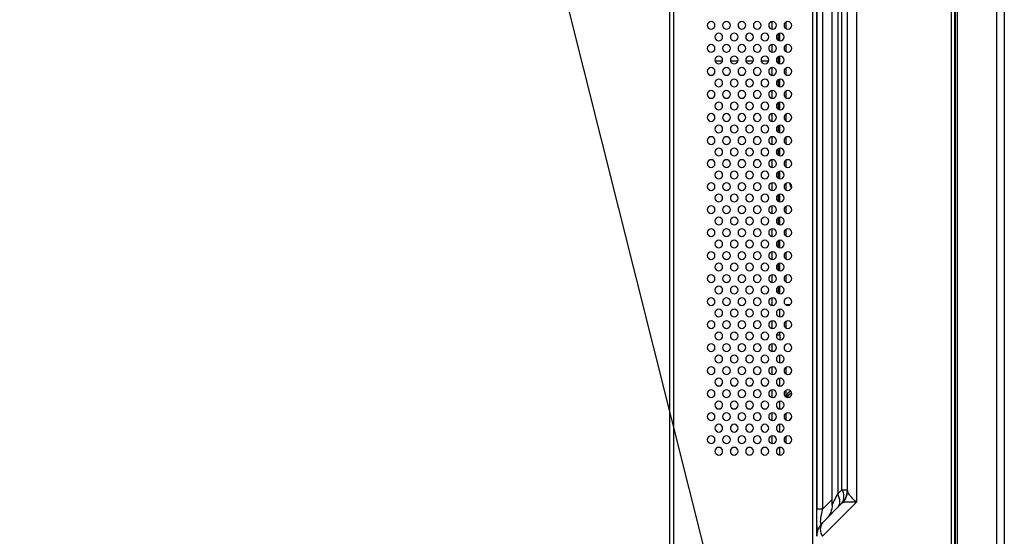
# Model space of a CAD drawing. Header units: millimetres. Extents: x 0 to 1118, y 0 to 864.
# Tile 31 of 256: x 46 to 97, y 408 to 435. Entities that reach past the tile are written whole.
import ezdxf

# ---------------------------------------------------------------- set-up
doc = ezdxf.new("R2010")
doc.units = ezdxf.units.MM
doc.dimstyles.new('SLDDIMSTYLE2', dxfattribs={"dimtxt": 0.18, "dimasz": 0.762, "dimexe": 0, "dimexo": 0.0625, "dimgap": 0, "dimtad": 0, "dimtih": 1, "dimtoh": 1, "dimdec": 0, "dimrnd": 1e-09, "dimzin": 0, "dimdsep": 46, "dimtxsty": 'Standard', "dimblk1": 'DOT', "dimblk2": 'DOT', "dimsah": 1, "dimcen": 0.09, "dimadec": 0, "dimazin": 0, "dimtfac": 0.762, "dimtdec": 0, "dimtofl": 0, "dimtmove": 0, "dimatfit": 3, "dimldrblk": 'DOT', "dimfxl": 1, "dimfrac": 2, "dimtolj": 1, "dimtzin": 0, "dimarcsym": 0})

# ---------------------------------------------------------------- blocks, each defined once
blk = doc.blocks.new('_Dot')
at = {"color": 0, "linetype": 'ByBlock', "lineweight": -2}
blk.add_line((-0.5, 0), (-1, 0), dxfattribs=at)
at = {"color": 0, "linetype": 'ByBlock', "const_width": 0.5}
blk.add_lwpolyline([(-0.25, 0, 1), (0.25, 0, 1)], format="xyb", close=True, dxfattribs=at)

msp = doc.modelspace()

# ---------------------------------------------------------------- linework, layer by layer
at = {"color": 7, "linetype": 'Continuous', "lineweight": 25}
for p, q in [((94.8919, 314.316), (94.8919, 533.588)), ((94.9319, 316.152), (94.9319, 531.752)), ((95.0319, 316.152), (95.0319, 531.752)), ((97.0719, 531.752), (97.0719, 316.152)), ((97.4719, 531.752), (97.4719, 316.152)), ((80.0319, 406.752), (80.0319, 458.4126)), ((87.4919, 406.952), (87.4919, 457.918)), ((87.6919, 409.4534), (87.6919, 455.7186)), ((87.6919, 455.6836), (87.6919, 409.4884)), ((87.9848, 455.7186), (87.9848, 409.4534)), ((88.4919, 409.6676), (88.4919, 455.5044)), ((88.7848, 454.9186), (88.7848, 410.2534)), ((88.999, 410.4676), (88.999, 454.7044)), ((89.2919, 410.4383), (89.2919, 454.7044)), ((89.7605, 454.7044), (89.7605, 409.815)), ((82.3719, 434.6156), (82.3719, 434.7405)), ((85.3719, 434.4783), (85.3719, 434.8778)), ((86.0919, 434.4994), (86.0919, 434.8566)), ((85.6919, 433.8994), (85.6919, 434.2566)), ((85.7719, 433.8783), (85.7719, 434.2778)), ((82.3719, 433.4156), (82.3719, 433.5405)), ((85.3719, 433.2783), (85.3719, 433.6778)), ((86.0919, 433.2994), (86.0919, 433.6566)), ((85.6919, 432.6994), (85.6919, 433.0566)), ((85.7719, 432.6783), (85.7719, 433.0778)), ((82.7703, 432.8109), (82.3935, 432.8109)), ((83.5703, 432.8109), (83.1935, 432.8109)), ((84.3703, 432.8109), (83.9935, 432.8109)), ((85.1703, 432.8109), (84.7935, 432.8109)), ((85.3719, 432.0783), (85.3719, 432.4778)), ((86.0919, 432.0994), (86.0919, 432.4566)), ((82.3719, 432.2156), (82.3719, 432.3405)), ((85.6919, 431.4994), (85.6919, 431.8566)), ((85.7719, 431.4783), (85.7719, 431.8778)), ((82.3719, 431.0156), (82.3719, 431.1405)), ((85.3719, 430.8783), (85.3719, 431.2778)), ((86.0919, 430.8994), (86.0919, 431.2566)), ((85.6919, 430.2994), (85.6919, 430.6566)), ((85.7719, 430.2783), (85.7719, 430.6778)), ((82.3719, 429.8156), (82.3719, 429.9405)), ((85.3719, 429.6783), (85.3719, 430.0778)), ((86.0919, 429.6994), (86.0919, 430.0566)), ((85.6919, 429.0994), (85.6919, 429.4566)), ((85.7719, 429.0783), (85.7719, 429.4778)), ((85.3719, 428.4783), (85.3719, 428.8778)), ((86.0919, 428.4994), (86.0919, 428.8566)), ((82.3719, 428.6156), (82.3719, 428.7405)), ((85.6919, 427.8994), (85.6919, 428.2566)), ((85.7719, 427.8783), (85.7719, 428.2778)), ((82.3719, 427.4156), (82.3719, 427.5405)), ((85.3719, 427.2783), (85.3719, 427.6778)), ((86.0919, 427.2994), (86.0919, 427.6566)), ((85.6919, 426.6994), (85.6919, 427.0566)), ((85.7719, 426.6783), (85.7719, 427.0778)), ((82.3719, 426.2156), (82.3719, 426.3405)), ((85.3719, 426.0783), (85.3719, 426.4778)), ((86.0919, 426.0994), (86.0919, 426.4566)), ((85.6919, 425.4994), (85.6919, 425.8566)), ((85.7719, 425.4783), (85.7719, 425.8778)), ((85.3719, 424.8783), (85.3719, 425.2778)), ((86.0919, 424.8994), (86.0919, 425.2566)), ((82.3719, 425.0156), (82.3719, 425.1405)), ((85.6919, 424.2994), (85.6919, 424.6566)), ((85.7719, 424.2783), (85.7719, 424.6778)), ((82.3719, 423.8156), (82.3719, 423.9405)), ((85.3719, 423.6783), (85.3719, 424.0778)), ((86.0919, 423.6994), (86.0919, 424.0566)), ((85.6919, 423.0994), (85.6919, 423.4566)), ((85.7719, 423.0783), (85.7719, 423.4778)), ((82.3719, 422.6156), (82.3719, 422.7405)), ((85.3719, 422.4783), (85.3719, 422.8778)), ((86.0919, 422.4994), (86.0919, 422.8566)), ((85.6919, 422.0837), (85.6919, 422.2566)), ((85.7719, 421.8783), (85.7719, 422.2778)), ((85.3719, 421.2783), (85.3719, 421.6778)), ((85.6919, 422.0837), (85.582, 422.0837)), ((85.6919, 421.8994), (85.6919, 422.0837)), ((86.0919, 421.2994), (86.0919, 421.6566)), ((82.3719, 421.4156), (82.3719, 421.5405)), ((85.6919, 420.6994), (85.6919, 421.0566)), ((85.7719, 420.6783), (85.7719, 421.0778)), ((82.3719, 420.2156), (82.3719, 420.3405)), ((85.3719, 420.0783), (85.3719, 420.4778)), ((86.0599, 420.1195), (86.3038, 420.1195)), ((86.0919, 420.0994), (86.0919, 420.1195)), ((85.7719, 419.4783), (85.7719, 419.8778)), ((82.3719, 419.0156), (82.3719, 419.1405)), ((85.3719, 418.8783), (85.3719, 419.2778)), ((86.0919, 418.8994), (86.0919, 419.2566)), ((85.7719, 418.5482), (85.7719, 418.6778)), ((85.8222, 418.6739), (85.7719, 418.6739)), ((85.3719, 417.6996), (85.3719, 418.0778)), ((85.7719, 418.5482), (85.7719, 418.2783)), ((82.3719, 417.8156), (82.3719, 417.9405)), ((85.3719, 417.6783), (85.3719, 417.6996)), ((85.7719, 417.0783), (85.7719, 417.4778)), ((82.3719, 416.6156), (82.3719, 416.7405)), ((85.3719, 416.4783), (85.3719, 416.8778)), ((86.0919, 416.4994), (86.0919, 416.8566)), ((85.7719, 415.8783), (85.7719, 416.2778)), ((82.3719, 415.4156), (82.3719, 415.5405)), ((85.3719, 415.2783), (85.3719, 415.6778)), ((86.0919, 415.2994), (86.0919, 415.6566)), ((85.7719, 414.6783), (85.7719, 415.0778)), ((85.3719, 414.0783), (85.3719, 414.4778)), ((86.0919, 414.0994), (86.0919, 414.4566)), ((82.3719, 414.2156), (82.3719, 414.3405)), ((85.7719, 413.4783), (85.7719, 413.8778)), ((82.3719, 413.0156), (82.3719, 413.1405)), ((85.3719, 412.8783), (85.3719, 413.2778)), ((86.0919, 412.8994), (86.0919, 413.2566)), ((85.7719, 412.2783), (85.7719, 412.6778)), ((88.999, 410.4676), (88.7848, 410.2534)), ((89.2782, 410.3635), (89.2919, 410.4383)), ((89.3006, 410.3881), (89.2882, 410.3544)), ((89.3069, 410.3846), (89.2919, 410.4383)), ((87.9848, 408.0392), (89.7605, 409.815)), ((88.999, 409.7605), (87.9848, 408.7463))]:
    msp.add_line(p, q, dxfattribs=at)
at = {"color": 8, "linetype": 'Continuous', "lineweight": 25}
for p, q in [((94.7161, 323.4488), (94.7161, 529.4738)), ((80.2319, 406.952), (80.2319, 458.4074)), ((85.5946, 418.5482), (85.7719, 418.5482)), ((85.3719, 417.6996), (85.4724, 417.6996)), ((88.4919, 409.9605), (87.9848, 409.4534))]:
    msp.add_line(p, q, dxfattribs=at)
at = {"color": 7, "linetype": 'Continuous', "lineweight": 25, "flags": 128}
for points in [[(86.3397, 426.4009), (86.3299, 426.3853), (86.302, 426.3207)], [(86.2757, 414.1014), (86.2837, 414.1159), (86.373, 414.2191)], [(88.999, 410.4676), (89.0649, 410.4676), (89.1233, 410.4676), (89.1738, 410.4676), (89.2158, 410.4676), (89.2488, 410.4676), (89.2727, 410.4676), (89.2871, 410.4676), (89.2919, 410.4676)]]:
    msp.add_lwpolyline(points, dxfattribs=at)
at = {"color": 7, "linetype": 'Continuous', "lineweight": 25}
for centre, radius, start, end in [((82.1819, 434.678), 0.2, 90, 270), ((82.1819, 434.678), 0.2, 270, 90), ((82.9819, 434.678), 0.2, 90, 270), ((82.9819, 434.678), 0.2, 270, 90), ((83.7819, 434.678), 0.2, 90, 270), ((83.7819, 434.678), 0.2, 270, 90), ((84.5819, 434.678), 0.2, 90, 270), ((84.5819, 434.678), 0.2, 270, 90), ((85.3819, 434.678), 0.2, 90, 270), ((85.3819, 434.678), 0.2, 270, 90), ((86.1819, 434.678), 0.2, 90, 270), ((86.1819, 434.678), 0.2, 270, 90), ((82.5819, 434.078), 0.2, 90, 270), ((82.5819, 434.078), 0.2, 270, 90), ((83.3819, 434.078), 0.2, 90, 270), ((83.3819, 434.078), 0.2, 270, 90), ((84.1819, 434.078), 0.2, 90, 270), ((84.1819, 434.078), 0.2, 270, 90), ((84.9819, 434.078), 0.2, 90, 270), ((84.9819, 434.078), 0.2, 270, 90), ((85.7819, 434.078), 0.2, 90, 270), ((85.7819, 434.078), 0.2, 270, 90), ((82.1819, 433.478), 0.2, 90, 270), ((82.1819, 433.478), 0.2, 270, 90), ((82.9819, 433.478), 0.2, 90, 270), ((82.9819, 433.478), 0.2, 270, 90), ((83.7819, 433.478), 0.2, 90, 270), ((83.7819, 433.478), 0.2, 270, 90), ((84.5819, 433.478), 0.2, 90, 270), ((84.5819, 433.478), 0.2, 270, 90), ((85.3819, 433.478), 0.2, 90, 270), ((85.3819, 433.478), 0.2, 270, 90), ((86.1819, 433.478), 0.2, 90, 270), ((86.1819, 433.478), 0.2, 270, 90), ((82.5819, 432.878), 0.2, 90, 270), ((82.5819, 432.878), 0.2, 270, 90), ((83.3819, 432.878), 0.2, 90, 270), ((83.3819, 432.878), 0.2, 270, 90), ((84.1819, 432.878), 0.2, 90, 270), ((84.1819, 432.878), 0.2, 270, 90), ((84.9819, 432.878), 0.2, 90, 270), ((84.9819, 432.878), 0.2, 270, 90), ((85.7819, 432.878), 0.2, 90, 270), ((85.7819, 432.878), 0.2, 270, 90), ((82.1819, 432.278), 0.2, 90, 270), ((82.1819, 432.278), 0.2, 270, 90), ((82.9819, 432.278), 0.2, 90, 270), ((82.9819, 432.278), 0.2, 270, 90), ((83.7819, 432.278), 0.2, 90, 270), ((83.7819, 432.278), 0.2, 270, 90), ((84.5819, 432.278), 0.2, 90, 270), ((84.5819, 432.278), 0.2, 270, 90), ((85.3819, 432.278), 0.2, 90, 270), ((85.3819, 432.278), 0.2, 270, 90), ((86.1819, 432.278), 0.2, 90, 270), ((86.1819, 432.278), 0.2, 270, 90), ((82.5819, 431.678), 0.2, 90, 270), ((82.5819, 431.678), 0.2, 270, 90), ((83.3819, 431.678), 0.2, 90, 270), ((83.3819, 431.678), 0.2, 270, 90), ((84.1819, 431.678), 0.2, 90, 270), ((84.1819, 431.678), 0.2, 270, 90), ((84.9819, 431.678), 0.2, 90, 270), ((84.9819, 431.678), 0.2, 270, 90), ((85.7819, 431.678), 0.2, 90, 270), ((85.7819, 431.678), 0.2, 270, 90), ((82.1819, 431.078), 0.2, 90, 270), ((82.1819, 431.078), 0.2, 270, 90), ((82.9819, 431.078), 0.2, 90, 270), ((82.9819, 431.078), 0.2, 270, 90), ((83.7819, 431.078), 0.2, 90, 270), ((83.7819, 431.078), 0.2, 270, 90), ((84.5819, 431.078), 0.2, 90, 270), ((84.5819, 431.078), 0.2, 270, 90), ((85.3819, 431.078), 0.2, 90, 270), ((85.3819, 431.078), 0.2, 270, 90), ((86.1819, 431.078), 0.2, 90, 270), ((86.1819, 431.078), 0.2, 270, 90), ((82.5819, 430.478), 0.2, 90, 270), ((82.5819, 430.478), 0.2, 270, 90), ((83.3819, 430.478), 0.2, 90, 270), ((83.3819, 430.478), 0.2, 270, 90), ((84.1819, 430.478), 0.2, 90, 270), ((84.1819, 430.478), 0.2, 270, 90), ((84.9819, 430.478), 0.2, 90, 270), ((84.9819, 430.478), 0.2, 270, 90), ((85.7819, 430.478), 0.2, 90, 270), ((85.7819, 430.478), 0.2, 270, 90), ((82.1819, 429.878), 0.2, 90, 270), ((82.1819, 429.878), 0.2, 270, 90), ((82.9819, 429.878), 0.2, 90, 270), ((82.9819, 429.878), 0.2, 270, 90), ((83.7819, 429.878), 0.2, 90, 270), ((83.7819, 429.878), 0.2, 270, 90), ((84.5819, 429.878), 0.2, 90, 270), ((84.5819, 429.878), 0.2, 270, 90), ((85.3819, 429.878), 0.2, 90, 270), ((85.3819, 429.878), 0.2, 270, 90), ((86.1819, 429.878), 0.2, 90, 270), ((86.1819, 429.878), 0.2, 270, 90), ((82.5819, 429.278), 0.2, 90, 270), ((82.5819, 429.278), 0.2, 270, 90), ((83.3819, 429.278), 0.2, 90, 270), ((83.3819, 429.278), 0.2, 270, 90), ((84.1819, 429.278), 0.2, 90, 270), ((84.1819, 429.278), 0.2, 270, 90), ((84.9819, 429.278), 0.2, 90, 270), ((84.9819, 429.278), 0.2, 270, 90), ((85.7819, 429.278), 0.2, 90, 270), ((85.7819, 429.278), 0.2, 270, 90), ((82.1819, 428.678), 0.2, 90, 270), ((82.1819, 428.678), 0.2, 270, 90), ((82.9819, 428.678), 0.2, 90, 270), ((82.9819, 428.678), 0.2, 270, 90), ((83.7819, 428.678), 0.2, 90, 270), ((83.7819, 428.678), 0.2, 270, 90), ((84.5819, 428.678), 0.2, 90, 270), ((84.5819, 428.678), 0.2, 270, 90), ((85.3819, 428.678), 0.2, 90, 270), ((85.3819, 428.678), 0.2, 270, 90), ((86.1819, 428.678), 0.2, 90, 270), ((86.1819, 428.678), 0.2, 270, 90), ((82.5819, 428.078), 0.2, 90, 270), ((82.5819, 428.078), 0.2, 270, 90), ((83.3819, 428.078), 0.2, 90, 270), ((83.3819, 428.078), 0.2, 270, 90), ((84.1819, 428.078), 0.2, 90, 270), ((84.1819, 428.078), 0.2, 270, 90), ((84.9819, 428.078), 0.2, 90, 270), ((84.9819, 428.078), 0.2, 270, 90), ((85.7819, 428.078), 0.2, 90, 270), ((85.7819, 428.078), 0.2, 270, 90), ((82.1819, 427.478), 0.2, 90, 270), ((82.1819, 427.478), 0.2, 270, 90), ((82.9819, 427.478), 0.2, 90, 270), ((82.9819, 427.478), 0.2, 270, 90), ((83.7819, 427.478), 0.2, 90, 270), ((83.7819, 427.478), 0.2, 270, 90), ((84.5819, 427.478), 0.2, 90, 270), ((84.5819, 427.478), 0.2, 270, 90), ((85.3819, 427.478), 0.2, 90, 270), ((85.3819, 427.478), 0.2, 270, 90), ((86.1819, 427.478), 0.2, 90, 270), ((86.1819, 427.478), 0.2, 270, 90), ((82.5819, 426.878), 0.2, 90, 270), ((82.5819, 426.878), 0.2, 270, 90), ((83.3819, 426.878), 0.2, 90, 270), ((83.3819, 426.878), 0.2, 270, 90), ((84.1819, 426.878), 0.2, 90, 270), ((84.1819, 426.878), 0.2, 270, 90), ((84.9819, 426.878), 0.2, 90, 270), ((84.9819, 426.878), 0.2, 270, 90), ((85.7819, 426.878), 0.2, 90, 270), ((85.7819, 426.878), 0.2, 270, 90), ((82.1819, 426.278), 0.2, 90, 270), ((82.1819, 426.278), 0.2, 270, 90), ((82.9819, 426.278), 0.2, 90, 270), ((82.9819, 426.278), 0.2, 270, 90), ((83.7819, 426.278), 0.2, 90, 270), ((83.7819, 426.278), 0.2, 270, 90), ((84.5819, 426.278), 0.2, 90, 270), ((84.5819, 426.278), 0.2, 270, 90), ((85.3819, 426.278), 0.2, 90, 270), ((85.3819, 426.278), 0.2, 270, 90), ((86.1819, 426.278), 0.2, 90, 270), ((86.1819, 426.278), 0.2, 270, 90), ((86.5667, 426.3928), 0.2741, 169.74129, 223.47033), ((82.5819, 425.678), 0.2, 90, 270), ((82.5819, 425.678), 0.2, 270, 90), ((83.3819, 425.678), 0.2, 90, 270), ((83.3819, 425.678), 0.2, 270, 90), ((84.1819, 425.678), 0.2, 90, 270), ((84.1819, 425.678), 0.2, 270, 90), ((84.9819, 425.678), 0.2, 90, 270), ((84.9819, 425.678), 0.2, 270, 90), ((85.7819, 425.678), 0.2, 90, 270), ((85.7819, 425.678), 0.2, 270, 90), ((82.1819, 425.078), 0.2, 90, 270), ((82.1819, 425.078), 0.2, 270, 90), ((82.9819, 425.078), 0.2, 90, 270), ((82.9819, 425.078), 0.2, 270, 90), ((83.7819, 425.078), 0.2, 90, 270), ((83.7819, 425.078), 0.2, 270, 90), ((84.5819, 425.078), 0.2, 90, 270), ((84.5819, 425.078), 0.2, 270, 90), ((85.3819, 425.078), 0.2, 90, 270), ((85.3819, 425.078), 0.2, 270, 90), ((86.1819, 425.078), 0.2, 90, 270), ((86.1819, 425.078), 0.2, 270, 90), ((82.5819, 424.478), 0.2, 90, 270), ((82.5819, 424.478), 0.2, 270, 90), ((83.3819, 424.478), 0.2, 90, 270), ((83.3819, 424.478), 0.2, 270, 90), ((84.1819, 424.478), 0.2, 90, 270), ((84.1819, 424.478), 0.2, 270, 90), ((84.9819, 424.478), 0.2, 90, 270), ((84.9819, 424.478), 0.2, 270, 90), ((85.7819, 424.478), 0.2, 90, 270), ((85.7819, 424.478), 0.2, 270, 90), ((82.1819, 423.878), 0.2, 90, 270), ((82.1819, 423.878), 0.2, 270, 90), ((82.9819, 423.878), 0.2, 90, 270), ((82.9819, 423.878), 0.2, 270, 90), ((83.7819, 423.878), 0.2, 90, 270), ((83.7819, 423.878), 0.2, 270, 90), ((84.5819, 423.878), 0.2, 90, 270), ((84.5819, 423.878), 0.2, 270, 90), ((85.3819, 423.878), 0.2, 90, 270), ((85.3819, 423.878), 0.2, 270, 90), ((86.1819, 423.878), 0.2, 90, 270), ((86.1819, 423.878), 0.2, 270, 90), ((82.5819, 423.278), 0.2, 90, 270), ((82.5819, 423.278), 0.2, 270, 90), ((83.3819, 423.278), 0.2, 90, 270), ((83.3819, 423.278), 0.2, 270, 90), ((84.1819, 423.278), 0.2, 90, 270), ((84.1819, 423.278), 0.2, 270, 90), ((84.9819, 423.278), 0.2, 90, 270), ((84.9819, 423.278), 0.2, 270, 90), ((85.7819, 423.278), 0.2, 90, 270), ((85.7819, 423.278), 0.2, 270, 90), ((82.1819, 422.678), 0.2, 90, 270), ((82.1819, 422.678), 0.2, 270, 90), ((82.9819, 422.678), 0.2, 90, 270), ((82.9819, 422.678), 0.2, 270, 90), ((83.7819, 422.678), 0.2, 90, 270), ((83.7819, 422.678), 0.2, 270, 90), ((84.5819, 422.678), 0.2, 90, 270), ((84.5819, 422.678), 0.2, 270, 90), ((85.3819, 422.678), 0.2, 90, 270), ((85.3819, 422.678), 0.2, 270, 90), ((86.1819, 422.678), 0.2, 90, 270), ((86.1819, 422.678), 0.2, 270, 90), ((82.5819, 422.078), 0.2, 90, 270), ((82.5819, 422.078), 0.2, 270, 90), ((83.3819, 422.078), 0.2, 90, 270), ((83.3819, 422.078), 0.2, 270, 90), ((84.1819, 422.078), 0.2, 90, 270), ((84.1819, 422.078), 0.2, 270, 90), ((84.9819, 422.078), 0.2, 90, 270), ((84.9819, 422.078), 0.2, 270, 90), ((85.7819, 422.078), 0.2, 90, 270), ((85.7819, 422.078), 0.2, 270, 90), ((82.1819, 421.478), 0.2, 90, 270), ((82.1819, 421.478), 0.2, 270, 90), ((82.9819, 421.478), 0.2, 90, 270), ((82.9819, 421.478), 0.2, 270, 90), ((83.7819, 421.478), 0.2, 90, 270), ((83.7819, 421.478), 0.2, 270, 90), ((84.5819, 421.478), 0.2, 90, 270), ((84.5819, 421.478), 0.2, 270, 90), ((85.3819, 421.478), 0.2, 90, 270), ((85.3819, 421.478), 0.2, 270, 90), ((86.1819, 421.478), 0.2, 90, 270), ((86.1819, 421.478), 0.2, 270, 90), ((82.5819, 420.878), 0.2, 90, 270), ((82.5819, 420.878), 0.2, 270, 90), ((83.3819, 420.878), 0.2, 90, 270), ((83.3819, 420.878), 0.2, 270, 90), ((84.1819, 420.878), 0.2, 90, 270), ((84.1819, 420.878), 0.2, 270, 90), ((84.9819, 420.878), 0.2, 90, 270), ((84.9819, 420.878), 0.2, 270, 90), ((85.7819, 420.878), 0.2, 90, 270), ((85.7819, 420.878), 0.2, 270, 90), ((82.1819, 420.278), 0.2, 90, 270), ((82.1819, 420.278), 0.2, 270, 90), ((82.9819, 420.278), 0.2, 90, 270), ((82.9819, 420.278), 0.2, 270, 90), ((83.7819, 420.278), 0.2, 90, 270), ((83.7819, 420.278), 0.2, 270, 90), ((84.5819, 420.278), 0.2, 90, 270), ((84.5819, 420.278), 0.2, 270, 90), ((85.3819, 420.278), 0.2, 90, 270), ((85.3819, 420.278), 0.2, 270, 90), ((86.1819, 420.278), 0.2, 90, 270), ((86.1819, 420.278), 0.2, 270, 90), ((82.5819, 419.678), 0.2, 90, 270), ((82.5819, 419.678), 0.2, 270, 90), ((83.3819, 419.678), 0.2, 90, 270), ((83.3819, 419.678), 0.2, 270, 90), ((84.1819, 419.678), 0.2, 90, 270), ((84.1819, 419.678), 0.2, 270, 90), ((84.9819, 419.678), 0.2, 90, 270), ((84.9819, 419.678), 0.2, 270, 90), ((85.7819, 419.678), 0.2, 90, 270), ((85.7819, 419.678), 0.2, 270, 90), ((82.1819, 419.078), 0.2, 90, 270), ((82.1819, 419.078), 0.2, 270, 90), ((82.9819, 419.078), 0.2, 90, 270), ((82.9819, 419.078), 0.2, 270, 90), ((83.7819, 419.078), 0.2, 90, 270), ((83.7819, 419.078), 0.2, 270, 90), ((84.5819, 419.078), 0.2, 90, 270), ((84.5819, 419.078), 0.2, 270, 90), ((85.3819, 419.078), 0.2, 90, 270), ((85.3819, 419.078), 0.2, 270, 90), ((86.1819, 419.078), 0.2, 90, 270), ((86.1819, 419.078), 0.2, 270, 90), ((82.5819, 418.478), 0.2, 90, 270), ((82.5819, 418.478), 0.2, 270, 90), ((83.3819, 418.478), 0.2, 90, 270), ((83.3819, 418.478), 0.2, 270, 90), ((84.1819, 418.478), 0.2, 90, 270), ((84.1819, 418.478), 0.2, 270, 90), ((84.9819, 418.478), 0.2, 90, 270), ((84.9819, 418.478), 0.2, 270, 90), ((85.7819, 418.478), 0.2, 90, 270), ((85.7819, 418.478), 0.2, 270, 90), ((82.1819, 417.878), 0.2, 90, 270), ((82.1819, 417.878), 0.2, 270, 90), ((82.9819, 417.878), 0.2, 90, 270), ((82.9819, 417.878), 0.2, 270, 90), ((83.7819, 417.878), 0.2, 90, 270), ((83.7819, 417.878), 0.2, 270, 90), ((84.5819, 417.878), 0.2, 90, 270), ((84.5819, 417.878), 0.2, 270, 90), ((85.3819, 417.878), 0.2, 90, 270), ((85.3819, 417.878), 0.2, 270, 90), ((86.1819, 417.878), 0.2, 90, 270), ((86.1819, 417.878), 0.2, 270, 90), ((82.5819, 417.278), 0.2, 90, 270), ((82.5819, 417.278), 0.2, 270, 90), ((83.3819, 417.278), 0.2, 90, 270), ((83.3819, 417.278), 0.2, 270, 90), ((84.1819, 417.278), 0.2, 90, 270), ((84.1819, 417.278), 0.2, 270, 90), ((84.9819, 417.278), 0.2, 90, 270), ((84.9819, 417.278), 0.2, 270, 90), ((85.7819, 417.278), 0.2, 90, 270), ((85.7819, 417.278), 0.2, 270, 90), ((82.1819, 416.678), 0.2, 90, 270), ((82.1819, 416.678), 0.2, 270, 90), ((82.9819, 416.678), 0.2, 90, 270), ((82.9819, 416.678), 0.2, 270, 90), ((83.7819, 416.678), 0.2, 90, 270), ((83.7819, 416.678), 0.2, 270, 90), ((84.5819, 416.678), 0.2, 90, 270), ((84.5819, 416.678), 0.2, 270, 90), ((85.3819, 416.678), 0.2, 90, 270), ((85.3819, 416.678), 0.2, 270, 90), ((86.1819, 416.678), 0.2, 90, 270), ((86.1819, 416.678), 0.2, 270, 90), ((82.5819, 416.078), 0.2, 90, 270), ((82.5819, 416.078), 0.2, 270, 90), ((83.3819, 416.078), 0.2, 90, 270), ((83.3819, 416.078), 0.2, 270, 90), ((84.1819, 416.078), 0.2, 90, 270), ((84.1819, 416.078), 0.2, 270, 90), ((84.9819, 416.078), 0.2, 90, 270), ((84.9819, 416.078), 0.2, 270, 90), ((85.7819, 416.078), 0.2, 90, 270), ((85.7819, 416.078), 0.2, 270, 90), ((82.1819, 415.478), 0.2, 90, 270), ((82.1819, 415.478), 0.2, 270, 90), ((82.9819, 415.478), 0.2, 90, 270), ((82.9819, 415.478), 0.2, 270, 90), ((83.7819, 415.478), 0.2, 90, 270), ((83.7819, 415.478), 0.2, 270, 90), ((84.5819, 415.478), 0.2, 90, 270), ((84.5819, 415.478), 0.2, 270, 90), ((85.3819, 415.478), 0.2, 90, 270), ((85.3819, 415.478), 0.2, 270, 90), ((86.1819, 415.478), 0.2, 90, 270), ((86.5037, 415.2358), 0.4157, 114.80637, 171.26148), ((86.5583, 415.0343), 0.4951, 110.97932, 149.63623), ((86.1819, 415.478), 0.2, 270, 90), ((82.5819, 414.878), 0.2, 90, 270), ((82.5819, 414.878), 0.2, 270, 90), ((83.3819, 414.878), 0.2, 90, 270), ((83.3819, 414.878), 0.2, 270, 90), ((84.1819, 414.878), 0.2, 90, 270), ((84.1819, 414.878), 0.2, 270, 90), ((84.9819, 414.878), 0.2, 90, 270), ((84.9819, 414.878), 0.2, 270, 90), ((85.7819, 414.878), 0.2, 90, 270), ((85.7819, 414.878), 0.2, 270, 90), ((82.1819, 414.278), 0.2, 90, 270), ((82.1819, 414.278), 0.2, 270, 90), ((82.9819, 414.278), 0.2, 90, 270), ((82.9819, 414.278), 0.2, 270, 90), ((83.7819, 414.278), 0.2, 90, 270), ((83.7819, 414.278), 0.2, 270, 90), ((84.5819, 414.278), 0.2, 90, 270), ((84.5819, 414.278), 0.2, 270, 90), ((85.3819, 414.278), 0.2, 90, 270), ((85.3819, 414.278), 0.2, 270, 90), ((86.1819, 414.278), 0.2, 90, 270), ((86.1819, 414.278), 0.2, 270, 90), ((82.5819, 413.678), 0.2, 90, 270), ((82.5819, 413.678), 0.2, 270, 90), ((83.3819, 413.678), 0.2, 90, 270), ((83.3819, 413.678), 0.2, 270, 90), ((84.1819, 413.678), 0.2, 90, 270), ((84.1819, 413.678), 0.2, 270, 90), ((84.9819, 413.678), 0.2, 90, 270), ((84.9819, 413.678), 0.2, 270, 90), ((85.7819, 413.678), 0.2, 90, 270), ((85.7819, 413.678), 0.2, 270, 90), ((82.1819, 413.078), 0.2, 90, 270), ((82.1819, 413.078), 0.2, 270, 90), ((82.9819, 413.078), 0.2, 90, 270), ((82.9819, 413.078), 0.2, 270, 90), ((83.7819, 413.078), 0.2, 90, 270), ((83.7819, 413.078), 0.2, 270, 90), ((84.5819, 413.078), 0.2, 90, 270), ((84.5819, 413.078), 0.2, 270, 90), ((85.3819, 413.078), 0.2, 90, 270), ((85.3819, 413.078), 0.2, 270, 90), ((86.1819, 413.078), 0.2, 90, 270), ((86.1819, 413.078), 0.2, 270, 90), ((82.5819, 412.478), 0.2, 90, 270), ((82.5819, 412.478), 0.2, 270, 90), ((83.3819, 412.478), 0.2, 90, 270), ((83.3819, 412.478), 0.2, 270, 90), ((84.1819, 412.478), 0.2, 90, 270), ((84.1819, 412.478), 0.2, 270, 90), ((84.9819, 412.478), 0.2, 90, 270), ((84.9819, 412.478), 0.2, 270, 90), ((85.7819, 412.478), 0.2, 90, 270), ((85.7819, 412.478), 0.2, 270, 90), ((88.4914, 410.1141), 0.6186, 325.14308, 34.85699), ((88.6919, 408.0392), 1, 134.99998, 180), ((88.4924, 408.3928), 0.6186, 145.14283, 214.85635)]:
    msp.add_arc(centre, radius, start, end, dxfattribs=at)
for points, knots in [([(89.2905, 410.387), (89.2731, 410.2744), (89.2388, 410.0516), (89.0854, 409.8633), (89.0095, 409.7701)], [0, 0, 0, 0, 0.5052209, 1, 1, 1, 1]), ([(88.4919, 409.6676), (88.492, 409.6678), (88.4922, 409.6682), (88.4936, 409.6711), (88.4959, 409.6756), (88.499, 409.6819), (88.503, 409.6898), (88.5077, 409.6993), (88.5131, 409.7102), (88.5193, 409.7224), (88.526, 409.7358), (88.5333, 409.7504), (88.541, 409.7659), (88.5493, 409.7824), (88.5579, 409.7997), (88.5756, 409.8351), (88.6045, 409.8928), (88.6463, 409.9765), (88.6907, 410.0653), (88.7369, 410.1576), (88.7688, 410.2215), (88.7848, 410.2534)], [0, 0, 0, 0, 0.0299958, 0.0599366, 0.0898499, 0.1197548, 0.1496622, 0.1795787, 0.2095116, 0.2394559, 0.2693941, 0.2993112, 0.3292158, 0.3591164, 0.3890153, 0.4189106, 0.5351499, 0.6513925, 0.7676004, 0.8837591, 1, 1, 1, 1]), ([(88.7848, 409.5463), (88.856, 409.6176), (88.8942, 409.7218), (88.8942, 409.9686), (88.856, 410.1109), (88.7848, 410.2534)], [0, 0, 0, 0, 0.5, 0.5, 1, 1, 1, 1]), ([(89.7605, 409.815), (89.7426, 409.8154), (89.7067, 409.8162), (89.6547, 409.8172), (89.6042, 409.818), (89.5553, 409.8186), (89.508, 409.819), (89.4623, 409.8194), (89.4183, 409.8197), (89.3761, 409.8198), (89.3357, 409.8197), (89.2972, 409.8194), (89.2607, 409.8188), (89.2262, 409.818), (89.1939, 409.8168), (89.1639, 409.8151), (89.1361, 409.813), (89.1108, 409.8102), (89.088, 409.8068), (89.0675, 409.8026), (89.056, 409.799), (89.0503, 409.7972)], [0, 0, 0, 0, 0.052737, 0.1053911, 0.1579901, 0.2105619, 0.2631345, 0.3157324, 0.3683554, 0.4209932, 0.4736367, 0.5262774, 0.5789082, 0.631529, 0.6841447, 0.7367623, 0.7893906, 0.8420342, 0.8946877, 0.9473448, 1, 1, 1, 1]), ([(87.9848, 409.4534), (87.8922, 409.4534), (87.8181, 409.4534), (87.7179, 409.4534), (87.6919, 409.4534), (87.6919, 409.4534)], [0, 0, 0, 0, 0.5, 0.5, 1, 1, 1, 1]), ([(87.6919, 408.0392), (87.6919, 408.0394), (87.6919, 408.0396), (87.6919, 408.0427), (87.6919, 408.0477), (87.6919, 408.0549), (87.6919, 408.0644), (87.6919, 408.0762), (87.6919, 408.0904), (87.6919, 408.1072), (87.6919, 408.1265), (87.6919, 408.1486), (87.6919, 408.1734), (87.6919, 408.201), (87.6919, 408.2315), (87.6919, 408.2997), (87.6919, 408.4255), (87.6919, 408.6362), (87.6919, 408.8319), (87.6919, 408.9902), (87.6919, 409.1044), (87.6919, 409.22), (87.6919, 409.3365), (87.6919, 409.4144), (87.6919, 409.4534)], [0, 0, 0, 0, 0.0280507, 0.0560975, 0.0841381, 0.1121781, 0.1402286, 0.1682821, 0.1963265, 0.2243658, 0.2524209, 0.2805064, 0.3085868, 0.3366438, 0.3646864, 0.3927478, 0.5090208, 0.6252948, 0.7415833, 0.7932789, 0.8449693, 0.8966448, 0.9483212, 1, 1, 1, 1]), ([(87.9848, 409.4534), (87.9804, 409.4357), (87.9716, 409.4004), (87.9588, 409.3468), (87.9464, 409.2928), (87.9344, 409.2383), (87.9229, 409.1835), (87.9121, 409.1285), (87.9021, 409.0734), (87.8915, 409.009), (87.8817, 408.9364), (87.8753, 408.8608), (87.875, 408.7979), (87.8831, 408.7336), (87.9079, 408.7008), (87.9401, 408.71), (87.9664, 408.7287), (87.9786, 408.7405), (87.9848, 408.7463)], [0, 0, 0, 0, 0.0418882, 0.0837245, 0.1255565, 0.1674069, 0.2092782, 0.2511676, 0.2930513, 0.3349587, 0.3996586, 0.4643829, 0.5290533, 0.5937586, 0.7379533, 0.8825344, 0.9412335, 1, 1, 1, 1]), ([(88.4919, 409.6676), (88.4919, 409.5367), (88.4659, 409.4059), (88.3657, 409.164), (88.2915, 409.0531), (88.199, 408.9605)], [0, 0, 0, 0, 0.5, 0.5, 1, 1, 1, 1]), ([(89.0503, 409.7972), (89.0471, 409.7959), (89.0406, 409.7935), (89.0306, 409.7874), (89.0203, 409.7799), (89.0097, 409.771), (89.0026, 409.764), (88.999, 409.7605)], [0, 0, 0, 0, 0.199986, 0.4000166, 0.6000131, 0.7999936, 1, 1, 1, 1]), ([(87.6919, 408.58), (87.6919, 408.5534), (87.6919, 408.455), (87.6919, 408.3272), (87.6927, 408.2253), (87.6959, 408.193), (87.704, 408.2129), (87.7141, 408.2564), (87.7293, 408.3093), (87.7354, 408.3304)], [0, 0, 0, 0, 0.0716988, 0.2647157, 0.4550706, 0.6317597, 0.7869013, 0.9150162, 1, 1, 1, 1])]:
    msp.add_open_spline(points, degree=3, knots=knots, dxfattribs=at)
at = {"color": 8, "linetype": 'Continuous', "lineweight": 25}
for points, knots in [([(89.0503, 409.7972), (89.1208, 409.8926), (89.2467, 410.0631), (89.2686, 410.2716), (89.2782, 410.3635)], [0, 0, 0, 0, 0.5595171, 1, 1, 1, 1]), ([(89.7605, 409.815), (89.6343, 409.935), (89.4449, 410.1152), (89.3243, 410.3025), (89.3115, 410.363), (89.3069, 410.3846)], [0, 0, 0, 0, 0.5613882, 0.8427745, 1, 1, 1, 1])]:
    msp.add_open_spline(points, degree=3, knots=knots, dxfattribs=at)

# ---------------------------------------------------------------- leaders
at = {"color": 7, "linetype": 'Continuous', "lineweight": 0}
msp.add_leader([(84.4834, 396.7981), (46.1161, 549.594)], dimstyle='SLDDIMSTYLE2', dxfattribs=at)

doc.saveas('drawing.dxf')
